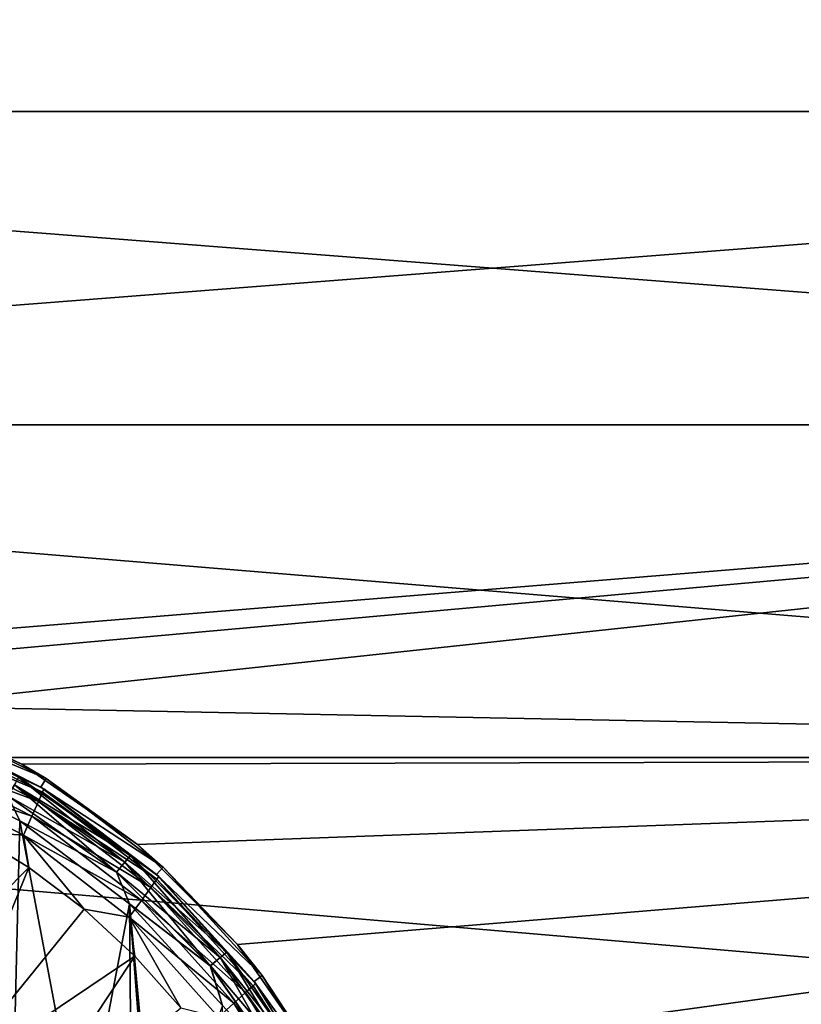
# Model space of a CAD drawing. Header units: metres. Extents: x -82 to 113, y -109 to 109.
# Tile 20 of 256: x -63.55 to -59.62, y -74.23 to -69.28. Entities that reach past the tile are written whole.
import ezdxf

# ---------------------------------------------------------------- set-up
doc = ezdxf.new("R2010")
doc.units = ezdxf.units.M
doc.layers.add('solid_20_382_013_XXX', color=7, linetype='CONTINUOUS')

msp = doc.modelspace()

# ---------------------------------------------------------------- linework, layer by layer
at = {"layer": 'solid_20_382_013_XXX'}
for points in [[(-71.32, -69.74543, -27.992538), (-51.02, -69.745407, -27.992548), (-51.02, -68.29586, -29.015753)], [(-71.32, -69.74543, -27.992538), (-51.02, -68.29586, -29.015753), (-71.32, -68.295876, -29.015741)], [(-71.32, -68.295876, -49.184261), (-51.02, -68.29586, -49.184246), (-51.02, -69.745407, -50.207451)], [(-71.32, -68.295876, -49.184261), (-51.02, -69.745407, -50.207451), (-71.32, -69.74543, -50.207462)], [(-71.32, -71.320786, -27.176254), (-51.02, -71.320786, -27.176252), (-51.02, -69.745407, -27.992548)], [(-71.32, -71.320786, -27.176254), (-51.02, -69.745407, -27.992548), (-71.32, -69.74543, -27.992538)], [(-71.32, -69.74543, -50.207462), (-51.02, -69.745407, -50.207451), (-51.02, -71.320786, -51.023746)], [(-71.32, -69.74543, -50.207462), (-51.02, -71.320786, -51.023746), (-71.32, -71.320786, -51.023746)], [(-65.519997, -72.5, -26.730682), (-51.02, -71.320786, -27.176252), (-71.32, -71.320786, -27.176254)], [(-71.32, -71.320786, -51.023746), (-51.02, -71.320786, -51.023746), (-51.02, -72.992645, -51.617924)], [(-71.32, -71.320786, -51.023746), (-51.02, -72.992645, -51.617924), (-71.32, -72.992622, -51.61792)], [(-64.838226, -72.558533, -26.711905), (-51.02, -71.320786, -27.176252), (-65.519997, -72.5, -26.730682)], [(-64.171288, -72.734238, -26.657368), (-51.02, -71.320786, -27.176252), (-64.838226, -72.558533, -26.711905)], [(-64.171288, -72.734238, -26.657368), (-51.02, -72.992645, -26.582075), (-51.02, -71.320786, -27.176252)], [(-63.536179, -73.026611, -26.572613), (-51.02, -72.992645, -26.582075), (-64.171288, -72.734238, -26.657368)], [(-64.075027, -72.770119, -31.1), (-63.536179, -73.026611, -26.572613), (-64.171288, -72.734238, -26.657368)], [(-64.093063, -72.81675, -31.1), (-63.414261, -73.099144, -31.1), (-64.075027, -72.770119, -31.1)], [(-64.075027, -72.770119, -31.1), (-63.414261, -73.099144, -31.1), (-63.536179, -73.026611, -26.572613)], [(-64.093094, -72.816734, -30.6), (-63.440594, -73.14164, -30.6), (-64.093063, -72.81675, -31.1)], [(-63.552612, -73.092384, -30.523464), (-63.440594, -73.14164, -30.6), (-64.093094, -72.816734, -30.6)], [(-64.093094, -72.816734, -28.200001), (-63.440594, -73.14164, -28.200001), (-63.552582, -73.092331, -28.276392)], [(-64.073219, -72.824501, -27.048277), (-63.440594, -73.14164, -28.200001), (-64.093094, -72.816734, -28.200001)], [(-64.093063, -72.81675, -31.1), (-63.440544, -73.141678, -31.1), (-63.414261, -73.099144, -31.1)], [(-63.440594, -73.14164, -30.6), (-63.440544, -73.141678, -31.1), (-64.093063, -72.81675, -31.1)], [(-64.087357, -72.891373, -26.797577), (-63.43227, -73.167, -26.918541), (-64.076797, -72.841492, -26.918541)], [(-64.076797, -72.841492, -26.918541), (-63.425262, -73.151184, -27.048277), (-64.073219, -72.824501, -27.048277)], [(-64.076797, -72.841492, -26.918541), (-63.43227, -73.167, -26.918541), (-63.425262, -73.151184, -27.048277)], [(-64.073219, -72.824501, -27.048277), (-63.425262, -73.151184, -27.048277), (-63.440594, -73.14164, -28.200001)], [(-64.104187, -72.970749, -26.693821), (-63.452873, -73.213417, -26.797577), (-64.087357, -72.891373, -26.797577)], [(-64.087357, -72.891373, -26.797577), (-63.452873, -73.213417, -26.797577), (-63.43227, -73.167, -26.918541)], [(-71.32, -72.992622, -51.61792), (-51.02, -72.992645, -51.617924), (-51.02, -74.729836, -51.978916)], [(-71.32, -72.992622, -51.61792), (-51.02, -74.729836, -51.978916), (-71.32, -74.729813, -51.978912)], [(-64.104187, -72.970749, -26.693821), (-64.126122, -73.074226, -26.614393), (-63.48568, -73.287262, -26.693821)], [(-64.104187, -72.970749, -26.693821), (-63.48568, -73.287262, -26.693821), (-63.452873, -73.213417, -26.797577)], [(-62.954983, -73.430687, -26.467537), (-51.02, -72.992645, -26.582075), (-63.536179, -73.026611, -26.572613)], [(-62.452145, -73.933243, -26.355906), (-51.02, -72.992645, -26.582075), (-62.954983, -73.430687, -26.467537)], [(-62.047737, -74.514198, -26.25256), (-51.02, -72.992645, -26.582075), (-62.452145, -73.933243, -26.355906)], [(-62.047737, -74.514198, -26.25256), (-51.02, -74.729836, -26.221083), (-51.02, -72.992645, -26.582075)], [(-63.576424, -74.554489, -30.4), (-63.547451, -73.310715, -30.4), (-64.167229, -73.002502, -30.4)], [(-63.606804, -73.186249, -30.415165), (-64.167229, -73.002502, -30.4), (-63.547451, -73.310715, -30.4)], [(-63.414261, -73.099144, -31.1), (-62.954983, -73.430687, -26.467537), (-63.536179, -73.026611, -26.572613)], [(-63.528435, -73.383514, -26.614393), (-64.126122, -73.074226, -26.614393), (-63.796761, -73.364563, -26.564878)], [(-63.48568, -73.287262, -26.693821), (-64.126122, -73.074226, -26.614393), (-63.528435, -73.383514, -26.614393)], [(-63.574318, -73.129982, -30.458523), (-63.018677, -73.519043, -30.458523), (-63.552612, -73.092384, -30.523464)], [(-63.552582, -73.092331, -28.276392), (-62.990738, -73.485741, -28.276392), (-63.574261, -73.129883, -28.341366)], [(-63.552612, -73.092384, -30.523464), (-62.990776, -73.485786, -30.523464), (-63.440594, -73.14164, -30.6)], [(-63.018677, -73.519043, -30.458523), (-62.990776, -73.485786, -30.523464), (-63.552612, -73.092384, -30.523464)], [(-63.440594, -73.14164, -28.200001), (-62.990738, -73.485741, -28.276392), (-63.552582, -73.092331, -28.276392)], [(-63.440544, -73.141678, -31.1), (-62.825203, -73.543976, -31.1), (-63.414261, -73.099144, -31.1)], [(-63.414261, -73.099144, -31.1), (-62.825203, -73.543976, -31.1), (-62.954983, -73.430687, -26.467537)], [(-63.606804, -73.186249, -30.415165), (-63.060444, -73.568817, -30.415165), (-63.574318, -73.129982, -30.458523)], [(-63.574261, -73.129883, -28.341366), (-63.018608, -73.518959, -28.341366), (-63.606731, -73.186119, -28.384775)], [(-63.060444, -73.568817, -30.415165), (-63.018677, -73.519043, -30.458523), (-63.574318, -73.129982, -30.458523)], [(-62.990738, -73.485741, -28.276392), (-63.018608, -73.518959, -28.341366), (-63.574261, -73.129883, -28.341366)], [(-63.440594, -73.14164, -30.6), (-62.858902, -73.580917, -30.6), (-63.440544, -73.141678, -31.1)], [(-62.990776, -73.485786, -30.523464), (-62.858902, -73.580917, -30.6), (-63.440594, -73.14164, -30.6)], [(-63.440594, -73.14164, -28.200001), (-62.858902, -73.580917, -28.200001), (-62.990738, -73.485741, -28.276392)], [(-63.425262, -73.151184, -27.048277), (-62.858902, -73.580917, -28.200001), (-63.440594, -73.14164, -28.200001)], [(-63.440544, -73.141678, -31.1), (-62.858837, -73.580971, -31.1), (-62.825203, -73.543976, -31.1)], [(-62.858902, -73.580917, -30.6), (-62.858837, -73.580971, -31.1), (-63.440544, -73.141678, -31.1)], [(-63.606804, -73.186249, -30.415165), (-63.547451, -73.310715, -30.4), (-63.060444, -73.568817, -30.415165)], [(-63.606731, -73.186119, -28.384775), (-63.060349, -73.568703, -28.384775), (-63.547531, -73.310669, -28.4)], [(-63.018608, -73.518959, -28.341366), (-63.060349, -73.568703, -28.384775), (-63.606731, -73.186119, -28.384775)], [(-63.452873, -73.213417, -26.797577), (-62.858112, -73.604851, -26.918541), (-63.43227, -73.167, -26.918541)], [(-63.43227, -73.167, -26.918541), (-62.848003, -73.590889, -27.048277), (-63.425262, -73.151184, -27.048277)], [(-63.43227, -73.167, -26.918541), (-62.858112, -73.604851, -26.918541), (-62.848003, -73.590889, -27.048277)], [(-63.425262, -73.151184, -27.048277), (-62.848003, -73.590889, -27.048277), (-62.858902, -73.580917, -28.200001)], [(-63.48568, -73.287262, -26.693821), (-62.887814, -73.645836, -26.797577), (-63.452873, -73.213417, -26.797577)], [(-63.452873, -73.213417, -26.797577), (-62.887814, -73.645836, -26.797577), (-62.858112, -73.604851, -26.918541)], [(-63.48568, -73.287262, -26.693821), (-63.528435, -73.383514, -26.614393), (-62.935085, -73.711029, -26.693821)], [(-63.48568, -73.287262, -26.693821), (-62.935085, -73.711029, -26.693821), (-62.887814, -73.645836, -26.797577)], [(-63.576424, -74.554489, -30.4), (-63.234024, -74.971336, -30.4), (-63.547451, -73.310715, -30.4)], [(-63.547531, -73.310669, -28.4), (-63.233936, -74.971466, -28.4), (-63.576363, -74.55455, -28.4)], [(-63.547531, -73.310669, -28.4), (-62.994743, -73.727715, -28.4), (-63.233936, -74.971466, -28.4)], [(-63.060349, -73.568703, -28.384775), (-62.994743, -73.727715, -28.4), (-63.547531, -73.310669, -28.4)], [(-63.234024, -74.971336, -30.4), (-62.994675, -73.727776, -30.4), (-63.547451, -73.310715, -30.4)], [(-63.060444, -73.568817, -30.415165), (-63.547451, -73.310715, -30.4), (-62.994675, -73.727776, -30.4)], [(-64.334213, -74.387558, -26.311182), (-63.500862, -73.546432, -26.564878), (-63.796761, -73.364563, -26.564878)], [(-63.528435, -73.383514, -26.614393), (-63.796761, -73.364563, -26.564878), (-63.500862, -73.546432, -26.564878)], [(-63.528435, -73.383514, -26.614393), (-63.500862, -73.546432, -26.564878), (-63.223995, -73.756126, -26.564878)], [(-62.996681, -73.79599, -26.614393), (-63.528435, -73.383514, -26.614393), (-63.223995, -73.756126, -26.564878)], [(-62.935085, -73.711029, -26.693821), (-63.528435, -73.383514, -26.614393), (-62.996681, -73.79599, -26.614393)], [(-62.825203, -73.543976, -31.1), (-62.452145, -73.933243, -26.355906), (-62.954983, -73.430687, -26.467537)], [(-63.018677, -73.519043, -30.458523), (-62.53904, -73.99868, -30.458523), (-62.990776, -73.485786, -30.523464)], [(-62.990738, -73.485741, -28.276392), (-62.505741, -73.970734, -28.276392), (-63.018608, -73.518959, -28.341366)], [(-62.990776, -73.485786, -30.523464), (-62.505787, -73.970772, -30.523464), (-62.858902, -73.580917, -30.6)], [(-62.53904, -73.99868, -30.458523), (-62.505787, -73.970772, -30.523464), (-62.990776, -73.485786, -30.523464)], [(-62.858902, -73.580917, -28.200001), (-62.505741, -73.970734, -28.276392), (-62.990738, -73.485741, -28.276392)], [(-63.060444, -73.568817, -30.415165), (-62.588814, -74.040443, -30.415165), (-63.018677, -73.519043, -30.458523)], [(-63.018608, -73.518959, -28.341366), (-62.538956, -73.998604, -28.341366), (-63.060349, -73.568703, -28.384775)], [(-62.588814, -74.040443, -30.415165), (-62.53904, -73.99868, -30.458523), (-63.018677, -73.519043, -30.458523)], [(-62.505741, -73.970734, -28.276392), (-62.538956, -73.998604, -28.341366), (-63.018608, -73.518959, -28.341366)], [(-62.858837, -73.580971, -31.1), (-62.327911, -74.089485, -31.1), (-62.825203, -73.543976, -31.1)], [(-62.825203, -73.543976, -31.1), (-62.327911, -74.089485, -31.1), (-62.452145, -73.933243, -26.355906)], [(-64.334213, -74.387558, -26.311182), (-63.952225, -74.653229, -26.311182), (-63.500862, -73.546432, -26.564878)], [(-63.952225, -74.653229, -26.311182), (-63.223995, -73.756126, -26.564878), (-63.500862, -73.546432, -26.564878)], [(-63.060444, -73.568817, -30.415165), (-62.994675, -73.727776, -30.4), (-62.588814, -74.040443, -30.415165)], [(-63.060349, -73.568703, -28.384775), (-62.588703, -74.040352, -28.384775), (-62.994743, -73.727715, -28.4)], [(-62.538956, -73.998604, -28.341366), (-62.588703, -74.040352, -28.384775), (-63.060349, -73.568703, -28.384775)], [(-62.858902, -73.580917, -30.6), (-62.367832, -74.119591, -30.6), (-62.858837, -73.580971, -31.1)], [(-62.505787, -73.970772, -30.523464), (-62.367832, -74.119591, -30.6), (-62.858902, -73.580917, -30.6)], [(-62.858902, -73.580917, -28.200001), (-62.367832, -74.119591, -28.200001), (-62.505741, -73.970734, -28.276392)], [(-62.848003, -73.590889, -27.048277), (-62.367832, -74.119591, -28.200001), (-62.858902, -73.580917, -28.200001)], [(-62.858837, -73.580971, -31.1), (-62.367756, -74.119698, -31.1), (-62.327911, -74.089485, -31.1)], [(-62.367832, -74.119591, -30.6), (-62.367756, -74.119698, -31.1), (-62.858837, -73.580971, -31.1)], [(-62.858112, -73.604851, -26.918541), (-62.36092, -74.128777, -27.048277), (-62.848003, -73.590889, -27.048277)], [(-62.848003, -73.590889, -27.048277), (-62.36092, -74.128777, -27.048277), (-62.367832, -74.119591, -28.200001)], [(-62.887814, -73.645836, -26.797577), (-62.373684, -74.140297, -26.918541), (-62.858112, -73.604851, -26.918541)], [(-62.858112, -73.604851, -26.918541), (-62.373684, -74.140297, -26.918541), (-62.36092, -74.128777, -27.048277)], [(-62.935085, -73.711029, -26.693821), (-62.411156, -74.17411, -26.797577), (-62.887814, -73.645836, -26.797577)], [(-62.887814, -73.645836, -26.797577), (-62.411156, -74.17411, -26.797577), (-62.373684, -74.140297, -26.918541)], [(-63.234024, -74.971336, -30.4), (-62.979588, -75.446999, -30.4), (-62.994675, -73.727776, -30.4)], [(-62.994743, -73.727715, -28.4), (-62.979511, -75.447189, -28.4), (-63.233936, -74.971466, -28.4)], [(-62.935085, -73.711029, -26.693821), (-62.996681, -73.79599, -26.614393), (-62.470783, -74.227898, -26.693821)], [(-62.994743, -73.727715, -28.4), (-62.528103, -74.239235, -28.4), (-62.979511, -75.447189, -28.4)], [(-62.588703, -74.040352, -28.384775), (-62.528103, -74.239235, -28.4), (-62.994743, -73.727715, -28.4)], [(-62.528103, -78.760765, -30.4), (-62.528004, -74.239365, -30.4), (-62.994675, -73.727776, -30.4)], [(-62.588814, -74.040443, -30.415165), (-62.994675, -73.727776, -30.4), (-62.528004, -74.239365, -30.4)], [(-62.77, -76.499878, -30.4), (-62.528103, -78.760765, -30.4), (-62.994675, -73.727776, -30.4)], [(-62.822922, -75.963104, -30.4), (-62.77, -76.499878, -30.4), (-62.994675, -73.727776, -30.4)], [(-62.979588, -75.446999, -30.4), (-62.822922, -75.963104, -30.4), (-62.994675, -73.727776, -30.4)], [(-62.935085, -73.711029, -26.693821), (-62.470783, -74.227898, -26.693821), (-62.411156, -74.17411, -26.797577)], [(-63.952225, -74.653229, -26.311182), (-62.968761, -73.991676, -26.564878), (-63.223995, -73.756126, -26.564878)], [(-62.996681, -73.79599, -26.614393), (-63.223995, -73.756126, -26.564878), (-62.968761, -73.991676, -26.564878)], [(-62.996681, -73.79599, -26.614393), (-62.968761, -73.991676, -26.564878), (-62.737572, -74.25087, -26.564878)], [(-62.548473, -74.297989, -26.614393), (-62.996681, -73.79599, -26.614393), (-62.737572, -74.25087, -26.564878)], [(-62.470783, -74.227898, -26.693821), (-62.996681, -73.79599, -26.614393), (-62.548473, -74.297989, -26.614393)], [(-62.327911, -74.089485, -31.1), (-62.047737, -74.514198, -26.25256), (-62.452145, -73.933243, -26.355906)], [(-62.53904, -73.99868, -30.458523), (-62.149979, -74.554314, -30.458523), (-62.505787, -73.970772, -30.523464)], [(-62.505741, -73.970734, -28.276392), (-62.112331, -74.532585, -28.276392), (-62.538956, -73.998604, -28.341366)], [(-62.505787, -73.970772, -30.523464), (-62.112385, -74.532616, -30.523464), (-62.367832, -74.119591, -30.6)], [(-62.149979, -74.554314, -30.458523), (-62.112385, -74.532616, -30.523464), (-62.505787, -73.970772, -30.523464)], [(-62.367832, -74.119591, -28.200001), (-62.112331, -74.532585, -28.276392), (-62.505741, -73.970734, -28.276392)], [(-63.952225, -74.653229, -26.311182), (-63.628075, -74.987015, -26.311182), (-62.968761, -73.991676, -26.564878)], [(-63.628075, -74.987015, -26.311182), (-62.737572, -74.25087, -26.564878), (-62.968761, -73.991676, -26.564878)], [(-62.588814, -74.040443, -30.415165), (-62.206249, -74.586807, -30.415165), (-62.53904, -73.99868, -30.458523)], [(-62.538956, -73.998604, -28.341366), (-62.149883, -74.55426, -28.341366), (-62.588703, -74.040352, -28.384775)], [(-62.206249, -74.586807, -30.415165), (-62.149979, -74.554314, -30.458523), (-62.53904, -73.99868, -30.458523)], [(-62.112331, -74.532585, -28.276392), (-62.149883, -74.55426, -28.341366), (-62.538956, -73.998604, -28.341366)], [(-62.588814, -74.040443, -30.415165), (-62.528004, -74.239365, -30.4), (-62.206249, -74.586807, -30.415165)], [(-62.588703, -74.040352, -28.384775), (-62.206123, -74.586731, -28.384775), (-62.528103, -74.239235, -28.4)], [(-62.149883, -74.55426, -28.341366), (-62.206123, -74.586731, -28.384775), (-62.588703, -74.040352, -28.384775)], [(-62.373684, -74.140297, -26.918541), (-61.980453, -74.746681, -27.048277), (-62.36092, -74.128777, -27.048277)], [(-62.367832, -74.119591, -30.6), (-61.984104, -74.739334, -30.6), (-62.367756, -74.119698, -31.1)], [(-62.112385, -74.532616, -30.523464), (-61.984104, -74.739334, -30.6), (-62.367832, -74.119591, -30.6)], [(-62.367832, -74.119591, -28.200001), (-61.984104, -74.739334, -28.200001), (-62.112331, -74.532585, -28.276392)], [(-62.36092, -74.128777, -27.048277), (-61.984104, -74.739334, -28.200001), (-62.367832, -74.119591, -28.200001)], [(-62.367756, -74.119698, -31.1), (-61.939369, -74.716995, -31.1), (-62.327911, -74.089485, -31.1)], [(-62.367756, -74.119698, -31.1), (-61.98407, -74.739403, -31.1), (-61.939369, -74.716995, -31.1)], [(-61.984104, -74.739334, -30.6), (-61.98407, -74.739403, -31.1), (-62.367756, -74.119698, -31.1)], [(-62.36092, -74.128777, -27.048277), (-61.980453, -74.746681, -27.048277), (-61.984104, -74.739334, -28.200001)], [(-62.327911, -74.089485, -31.1), (-61.939369, -74.716995, -31.1), (-62.047737, -74.514198, -26.25256)], [(-62.470783, -74.227898, -26.693821), (-62.03891, -74.780502, -26.797577), (-62.411156, -74.17411, -26.797577)], [(-62.411156, -74.17411, -26.797577), (-61.995308, -74.75528, -26.918541), (-62.373684, -74.140297, -26.918541)], [(-62.411156, -74.17411, -26.797577), (-62.03891, -74.780502, -26.797577), (-61.995308, -74.75528, -26.918541)], [(-62.373684, -74.140297, -26.918541), (-61.995308, -74.75528, -26.918541), (-61.980453, -74.746681, -27.048277)], [(-62.470783, -74.227898, -26.693821), (-62.548473, -74.297989, -26.614393), (-62.108276, -74.820625, -26.693821)], [(-62.470783, -74.227898, -26.693821), (-62.108276, -74.820625, -26.693821), (-62.03891, -74.780502, -26.797577)]]:
    msp.add_3dface(points, dxfattribs=at)

doc.saveas('drawing.dxf')
